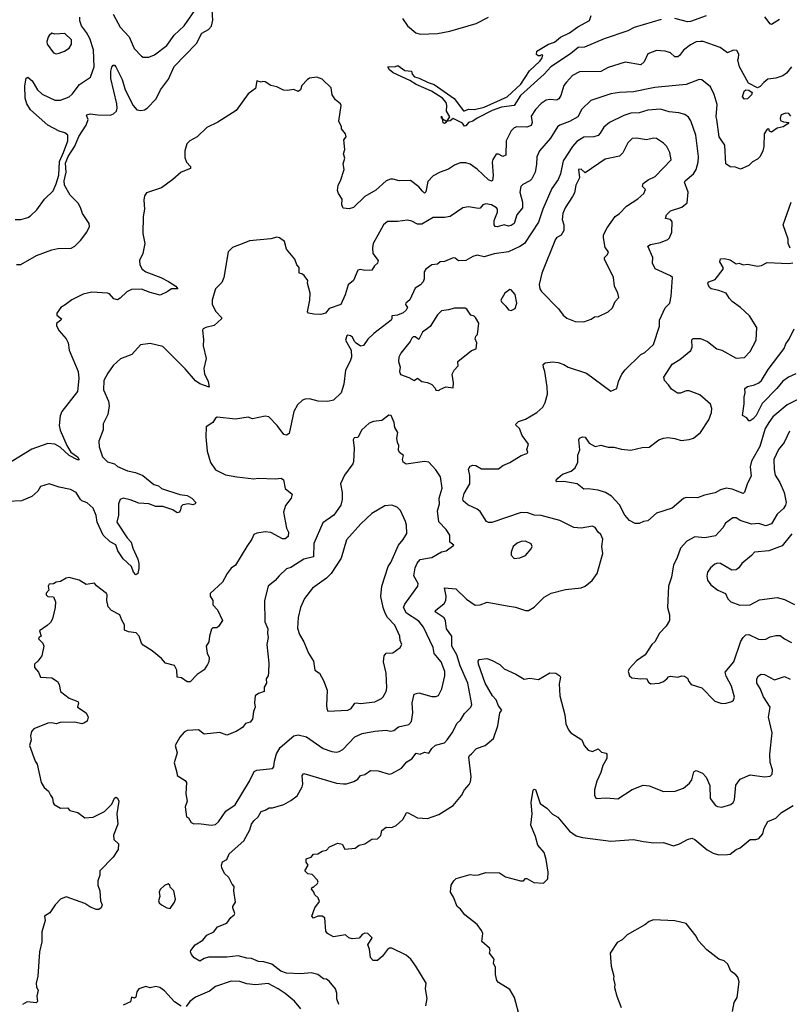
# Model space of a CAD drawing. Extents: x 1921360 to 2014538, y 768294 to 907744.
# Tile 191 of 256: x 1965858 to 1971270, y 814017 to 820938. Entities that reach past the tile are written whole.
import ezdxf

# ---------------------------------------------------------------- set-up
doc = ezdxf.new("R2010")
doc.units = 0

msp = doc.modelspace()

# ---------------------------------------------------------------- linework, layer by layer
at = {"layer": '0CON10XD'}
for points in [[(1965835, 819215.6), (1965865, 819217.8), (1965975, 819280.4), (1966085, 819320.9), (1966125, 819330), (1966218.9, 819331.1), (1966245, 819345.6), (1966285.3, 819384.7), (1966330.6, 819445), (1966349.4, 819485), (1966347.1, 819505), (1966298.5, 819575), (1966288.5, 819611.5), (1966272.1, 819645), (1966213.9, 819703.9), (1966174.1, 819774.1), (1966171.5, 819805), (1966184.5, 819865), (1966180.8, 819929.2), (1966198.9, 819975), (1966245, 820048.4), (1966273.3, 820116.7), (1966325.8, 820195), (1966338.5, 820235), (1966327.5, 820265), (1966330.7, 820269.3), (1966353.6, 820276.3), (1966407.8, 820267.8), (1966495, 820267.5), (1966518.1, 820275), (1966537.5, 820295), (1966542.8, 820315), (1966539.8, 820345), (1966498.1, 820525), (1966498.4, 820575), (1966505, 820604.2), (1966515, 820617.5), (1966525, 820617.5), (1966535, 820606), (1966578.2, 820518.2), (1966599.7, 820445), (1966655, 820334.4), (1966682.2, 820305), (1966708.8, 820298.8), (1966735, 820303.2), (1966755, 820316.4), (1966818.3, 820381.7), (1966847.3, 820445), (1966905, 820520), (1966945, 820607.9), (1967100.5, 820769.5), (1967138.1, 820841.9), (1967185, 820869.5), (1967207.1, 820892.9), (1967216, 820935), (1967205, 821119.2)], [(1966516, 820976), (1966565.5, 820885.5), (1966626.8, 820816.8), (1966662.9, 820735), (1966715, 820681.2), (1966725, 820674), (1966765, 820674.3), (1966805, 820690), (1966891.4, 820755), (1966945, 820829.2), (1967014.3, 820895), (1967106.5, 821025)], [(1970369.5, 820939.5), (1970178.2, 820881.8), (1970135, 820858.1), (1969967.3, 820802.7), (1969830, 820745), (1969785, 820741.2), (1969732.2, 820697.8), (1969592.9, 820607.1), (1969545, 820553.8), (1969378.6, 820405), (1969335, 820334.6), (1969245, 820321.6), (1969180.4, 820299.6), (1969074.4, 820245.6), (1969045, 820223.9), (1969015, 820213.8), (1968995, 820192), (1968985, 820188.8), (1968970.7, 820210.7), (1968906.7, 820243.3), (1968885, 820225.8), (1968857.5, 820222.5), (1968856.2, 820215), (1968845, 820208.8), (1968835, 820212.5), (1968830, 820240), (1968823.8, 820245), (1968825, 820260), (1968830, 820240), (1968855, 820226), (1968865, 820227.5), (1968882, 820255), (1968858.8, 820295), (1968862.5, 820335), (1968856.2, 820355), (1968830, 820385), (1968754.2, 820435), (1968645, 820480.8), (1968600.7, 820510.7), (1968485, 820563.3), (1968458.6, 820585), (1968447.5, 820605), (1968501.2, 820608.8), (1968516, 820616), (1968565, 820580), (1968612.5, 820575), (1968616.7, 820555), (1968634.2, 820535), (1968667.3, 820527.3), (1968730, 820495), (1968772.4, 820482.4), (1968913.4, 820383.4), (1968977.9, 820297.9), (1968985, 820295.7), (1969015, 820309.4), (1969055, 820307.1), (1969125, 820321.8), (1969285, 820394.4), (1969381.4, 820485), (1969442.7, 820577.3), (1969515.8, 820645), (1969530, 820665), (1969537.5, 820687.5), (1969525, 820690), (1969517, 820683), (1969503, 820683), (1969493, 820693), (1969493.6, 820716.4), (1969577.5, 820765), (1969619.7, 820780.3), (1969661.2, 820815), (1969725, 820844.5), (1969783.4, 820886.6), (1969865, 820932), (1969876.3, 820966.3)], [(1970685, 820963.8), (1970575, 820924.2), (1970555, 820923.4), (1970465, 820945.3)], [(1971200.9, 820939.1), (1971145, 820903.8), (1971135, 820908.8), (1971096.6, 820956.6)], [(1966165, 820004.7), (1966196.4, 820086.4), (1966196.4, 820126.3), (1966175, 820142.2), (1966135, 820154.6), (1966056.1, 820196.1), (1965934.8, 820304.8), (1965908.5, 820345), (1965895.3, 820385), (1965895, 820472.5), (1965903, 820527), (1965915, 820533.8), (1965945, 820507.1), (1965982.5, 820445), (1966015.7, 820415), (1966105, 820372.7), (1966145, 820371.1), (1966205, 820395.8), (1966228, 820415), (1966277.3, 820482.7), (1966355, 820533.8), (1966381.1, 820605), (1966376.8, 820725), (1966351.2, 820805), (1966328.3, 820848.3), (1966292.5, 820895), (1966280.1, 820929.9), (1966281.7, 820955)], [(1968548.8, 820945), (1968584.1, 820894.1), (1968644.3, 820844.3), (1968675, 820835.8), (1968795, 820841.5), (1968882.4, 820857.6), (1969068.3, 820911.7), (1969155.5, 820954.5)], [(1966115, 820698.6), (1966135, 820702.9), (1966173.4, 820716.6), (1966205, 820738), (1966221.4, 820765), (1966221.4, 820795), (1966175, 820840.8), (1966105, 820836.7), (1966085, 820842.5), (1966065, 820827.5), (1966058.8, 820815), (1966048.8, 820785), (1966050, 820765), (1966095, 820704.2), (1966115, 820698.6)], [(1971285, 820606.2), (1971249.1, 820560.9), (1971225, 820542.5), (1971174.6, 820525.4), (1971119.4, 820520.6), (1971090.6, 820495), (1971065, 820467.8), (1971045, 820459.6), (1970982.4, 820492.4), (1970920, 820605), (1970906.7, 820655), (1970913.4, 820666.6), (1970915.3, 820695), (1970901.9, 820721.9), (1970876.1, 820723.9), (1970835, 820704.2), (1970782.6, 820742.6), (1970665, 820783.3), (1970645, 820784.5), (1970615, 820781.5), (1970575, 820760.8), (1970525.9, 820724.1), (1970498.6, 820685), (1970485, 820675.6), (1970465, 820675.8), (1970435, 820704.3), (1970397.2, 820717.2), (1970335, 820720), (1970275, 820697.5), (1970249.6, 820640.4), (1970225, 820620), (1970115, 820640), (1969995, 820600.6), (1969945, 820573.6), (1969795, 820570), (1969745, 820544.4), (1969702.6, 820497.4), (1969685.4, 820474.6), (1969663.5, 820405), (1969649.5, 820380.5), (1969635, 820372.2), (1969585, 820376.9), (1969559.3, 820370.7), (1969525, 820348.1), (1969485, 820307.1), (1969455, 820258.8), (1969460.8, 820215), (1969455, 820194.5), (1969425, 820181.6), (1969354.6, 820185.4), (1969335, 820178.1), (1969313.1, 820156.9), (1969278.9, 820085), (1969275.6, 819984.4), (1969255, 819975.7), (1969225, 819991.4), (1969207.7, 819992.3), (1969185.8, 819955), (1969180, 819935), (1969187.6, 819842.4), (1969182.9, 819807.1), (1969175, 819802.9), (1969155, 819812.2), (1969075, 819887.5), (1969025, 819922.5), (1968995, 819930.6), (1968955, 819931.4), (1968915, 819914.2), (1968873.4, 819886.6), (1968815, 819866.5), (1968765, 819839.5), (1968728.9, 819801.1), (1968715, 819728), (1968705, 819718.6), (1968691.2, 819731.2), (1968665, 819762), (1968605, 819808), (1968526, 819804), (1968485, 819816.5), (1968465, 819816.4), (1968435, 819804.4), (1968361.5, 819738.5), (1968283.8, 819695), (1968205, 819618), (1968175, 819608), (1968131.7, 819611.7), (1968123.1, 819635), (1968125.6, 819675.6), (1968098.6, 819715), (1968093, 819737), (1968097.1, 819775), (1968114.4, 819805.6), (1968138.6, 819885), (1968132.5, 819925), (1968143.9, 819963.9), (1968134.4, 819995), (1968144.2, 820025), (1968137, 820093), (1968152.5, 820115), (1968150, 820135), (1968120, 820170), (1968120, 820185), (1968102.5, 820225), (1968118, 820335), (1968114, 820345), (1968078, 820375), (1968055, 820408.8), (1968047.6, 820457.6), (1967985, 820520), (1967946.4, 820533.6), (1967896.4, 820526.4), (1967878.8, 820515), (1967842, 820475), (1967832.5, 820445), (1967815, 820433.8), (1967785, 820446), (1967741.2, 820438.8), (1967712.4, 820442.4), (1967665, 820465.6), (1967623.3, 820475), (1967585, 820500), (1967567, 820503), (1967555, 820497.5), (1967525, 820506.7), (1967516.7, 820455), (1967465, 820416), (1967381.2, 820298.8), (1967252.3, 820217.7), (1967175, 820179.5), (1967105.4, 820114.6), (1967055, 820085.4), (1967033.6, 820065), (1967019.6, 820015), (1967018, 819968), (1967031.1, 819935), (1967058, 819905), (1967058.6, 819891.4), (1966993.3, 819866.7), (1966935.9, 819814.1), (1966855, 819756.5), (1966748.5, 819721.5), (1966735, 819700), (1966730.3, 819669.7), (1966735.4, 819605), (1966727.3, 819555), (1966723.3, 819435), (1966736.7, 819365), (1966724.6, 819295), (1966701.1, 819245), (1966702, 819215), (1966720, 819185), (1966743.8, 819165), (1966851.2, 819125), (1966905, 819097.1), (1966956.7, 819065), (1966970, 819045), (1966925, 819046.2), (1966895, 819023.8), (1966845, 819002), (1966775, 819019.6), (1966715, 819043.9), (1966645, 819041.2), (1966611.1, 819025), (1966565, 818980.6), (1966545, 818969.4), (1966520, 818975), (1966489.5, 819009.5), (1966475.6, 819015.6), (1966365, 819023.1), (1966305, 819008.1), (1966225, 818967.8), (1966176.5, 818933.5), (1966146.9, 818915), (1966119.2, 818875), (1966119.5, 818859.5), (1966152.5, 818835), (1966147.5, 818825), (1966117.1, 818802.9), (1966115.7, 818785), (1966135, 818751.4), (1966184.6, 818695), (1966198.2, 818665), (1966205.3, 818615), (1966269.7, 818465), (1966274.8, 818415), (1966264.5, 818325), (1966155, 818183.3), (1966143.6, 818153.6), (1966135.3, 818085), (1966141.9, 818051.9), (1966188.4, 817945), (1966217.6, 817897.6), (1966264.2, 817865), (1966275.6, 817844.4), (1966265, 817844.4), (1966205, 817874.6), (1966143.1, 817933.1), (1966105, 817954.7), (1966055, 817958.4), (1965942.3, 817917.7), (1965625, 817724.5)], [(1971279.7, 820259.7), (1971267, 820277), (1971245, 820281.4), (1971211.5, 820268.4), (1971204.4, 820245), (1971208.8, 820228.8), (1971229.2, 820219.2), (1971265.5, 820215.5), (1971260, 820205), (1971225.8, 820184.2), (1971185, 820176.2), (1971145, 820147.5), (1971130, 820155), (1971125, 820170), (1971115, 820167.5), (1971093.1, 820135), (1971090, 820045), (1971084.2, 820015), (1971065, 819976.2), (1971045, 819956.2), (1971011.2, 819938.8), (1970986.3, 819913.7), (1970926.2, 819886.2), (1970891.2, 819901.2), (1970852.9, 819902.9), (1970824.4, 819924.4), (1970817.3, 820055), (1970777.5, 820115), (1970760.5, 820235), (1970755.5, 820255), (1970762.2, 820342.2), (1970742.1, 820412.1), (1970715, 820466.2), (1970654.2, 820514.2), (1970635, 820516), (1970545, 820481.5), (1970325, 820460), (1970175, 820430.4), (1970075, 820426.2), (1970015, 820416.5), (1969875, 820369.4), (1969810.6, 820309.4), (1969782.2, 820255), (1969725, 820222.5), (1969655, 820196.5), (1969638.6, 820185), (1969591.5, 820105), (1969513.6, 820015), (1969495, 819972.5), (1969491.2, 819918.8), (1969482.9, 819865), (1969460.2, 819819.8), (1969444.7, 819805.3), (1969395, 819780), (1969381.6, 819765), (1969374.6, 819725), (1969394.4, 819655), (1969393.6, 819615), (1969353.3, 819565), (1969335.5, 819505), (1969315, 819490.4), (1969295, 819487.3), (1969265, 819494.6), (1969215, 819482.1), (1969202, 819485), (1969195.4, 819495.4), (1969193.6, 819525), (1969217.6, 819585), (1969218.4, 819605), (1969211.9, 819615), (1969175, 819635.7), (1969135, 819643.1), (1969115.8, 819635), (1969096.5, 819613.5), (1969085, 819609.2), (1969015, 819621.1), (1968975, 819615.4), (1968885, 819554.5), (1968845, 819547.3), (1968765, 819548.2), (1968685, 819500), (1968655, 819499.4), (1968615, 819521.9), (1968585, 819528.1), (1968515, 819519.5), (1968445, 819520), (1968415, 819495.8), (1968387.5, 819445), (1968343.3, 819365), (1968338.9, 819335), (1968341.1, 819295), (1968378.6, 819245), (1968374.2, 819225), (1968353, 819207), (1968335, 819176.2), (1968285, 819175.7), (1968255, 819182.5), (1968235, 819176.2), (1968205, 819103.3), (1968167, 819073), (1968146.7, 819003.3), (1968115.6, 818935), (1968035, 818908.6), (1968008.5, 818875), (1967975, 818866.4), (1967926.5, 818866.5), (1967888.8, 818875), (1967881.4, 818885), (1967897.5, 818965), (1967900, 819015), (1967882.5, 819085), (1967883.3, 819105), (1967859.3, 819139.3), (1967841.7, 819151.7), (1967822.5, 819155), (1967822.5, 819195), (1967807.5, 819215), (1967792.5, 819255), (1967733.9, 819323.9), (1967719.5, 819379.5), (1967685, 819403.3), (1967665, 819408), (1967623, 819397), (1967475, 819383.3), (1967435, 819366), (1967355, 819336.2), (1967323.3, 819305), (1967294, 819125), (1967279.4, 819090.6), (1967235, 819046.7), (1967224.3, 819015.7), (1967211.1, 818965), (1967211.5, 818935), (1967237, 818887), (1967277.5, 818845), (1967277.5, 818835), (1967225, 818787.5), (1967166.8, 818773.2), (1967148.8, 818765), (1967142.5, 818755), (1967150.3, 818690.3), (1967148.6, 818645), (1967168.6, 818555), (1967153.6, 818485), (1967157.2, 818447.2), (1967182.5, 818395), (1967190, 818355), (1967125, 818378.6), (1967095, 818399.4), (1967022.6, 818482.6), (1966865, 818641.2), (1966775, 818661.2), (1966708, 818652), (1966647.5, 818585), (1966566.4, 818553.6), (1966515, 818506.7), (1966476.8, 818453.2), (1966449.7, 818400.3), (1966448.1, 818335), (1966483.1, 818255), (1966487.6, 818222.4), (1966478.3, 818161.7), (1966443.9, 818096.1), (1966445.8, 818054.2), (1966414.2, 817975), (1966415.7, 817935), (1966439.2, 817865), (1966475, 817830.8), (1966525, 817815.8), (1966546.3, 817796.3), (1966615, 817766.7), (1966673.3, 817755), (1966723.8, 817733.8), (1966800, 817670), (1966835, 817660), (1966855, 817641.8), (1966985, 817598.9), (1967035, 817592.9), (1967068, 817575), (1967096.7, 817545), (1967092.5, 817535), (1967075, 817526.7), (1967045, 817533.3), (1967005, 817526.7), (1966993.3, 817515), (1966988.3, 817491.7), (1966982.5, 817475), (1966965, 817471.2), (1966935, 817491.9), (1966865, 817516.5), (1966815, 817516.5), (1966765, 817534.3), (1966695, 817538.1), (1966635, 817563.1), (1966585, 817574), (1966565, 817563.8), (1966552.2, 817535), (1966552.5, 817455), (1966540, 817405), (1966612.5, 817295), (1966642.5, 817265), (1966653, 817223), (1966689.1, 817145), (1966696.5, 817115), (1966695, 817080), (1966687.5, 817045), (1966675, 817036.2), (1966657.5, 817055), (1966644.2, 817095), (1966585, 817146.9), (1966547.3, 817205), (1966535, 817246.2), (1966495, 817266.9), (1966443.7, 817313.7), (1966401.8, 817405), (1966395, 817452.5), (1966374.3, 817504.3), (1966331.7, 817541.7), (1966295.7, 817555.7), (1966285.6, 817565.6), (1966255, 817614.2), (1966216, 817635), (1966135, 817650.6), (1966065, 817674.2), (1966005, 817656.2), (1965985, 817623.8), (1965944.2, 817585.8), (1965870, 817555), (1965775, 817551.4)], [(1970955, 820380), (1970940.4, 820395), (1970952.1, 820435), (1970965, 820445.5), (1970985, 820441.5), (1971008.2, 820425), (1971005, 820409.4), (1970975, 820381.2), (1970955, 820380)], [(1969177.5, 817402.5), (1969155, 817402.5), (1969140.1, 817410.1), (1969095, 817480.6), (1969075, 817496.5), (1969008.3, 817528.3), (1968977.5, 817555), (1968975, 817570), (1968983.4, 817606.6), (1969022.9, 817675), (1969024.3, 817734.3), (1969012.7, 817777.3), (1969025, 817798.8), (1969045, 817806.9), (1969065, 817804.2), (1969105, 817780.5), (1969225, 817780.6), (1969256.3, 817803.7), (1969305, 817825.7), (1969385, 817874), (1969425, 817887.5), (1969430, 817895), (1969424.2, 817915.8), (1969436.2, 817955), (1969391.4, 818015), (1969372, 818065), (1969348.8, 818085), (1969346, 818095), (1969365, 818114), (1969415, 818129.2), (1969495, 818177.5), (1969535.6, 818214.4), (1969552.4, 818247.6), (1969568.9, 818305), (1969567.8, 818357.8), (1969551.1, 818465), (1969541.7, 818491.7), (1969538.6, 818515), (1969553.3, 818526.7), (1969605, 818532.2), (1969645, 818527.3), (1969685, 818513.3), (1969715, 818494.5), (1969843.8, 818453.8), (1970015, 818327.5), (1970057.5, 818345), (1970069.2, 818395), (1970092, 818445), (1970114.6, 818475.4), (1970225, 818584), (1970255, 818597.5), (1970313.8, 818655), (1970357.3, 818782.7), (1970358.1, 818825), (1970397.5, 818912.5), (1970428.6, 818945), (1970438.1, 818995), (1970447.7, 819125), (1970435, 819136.7), (1970325.4, 819185.4), (1970307.8, 819225), (1970310, 819265), (1970276, 819345), (1970292.7, 819357.3), (1970365, 819371.4), (1970416.6, 819393.4), (1970426.7, 819403.3), (1970443.1, 819445), (1970445, 819517.5), (1970434.2, 819534.2), (1970400, 819540), (1970405.7, 819565), (1970435, 819593.1), (1970515, 819620), (1970550.5, 819649.5), (1970558.9, 819725), (1970533.1, 819795), (1970537.1, 819805), (1970596.4, 819855), (1970614.7, 819885.3), (1970629.2, 819935), (1970631.2, 819975), (1970612.9, 820125), (1970576.9, 820226.9), (1970562, 820252), (1970535, 820270), (1970492.1, 820282.1), (1970425, 820290.4), (1970365, 820307.5), (1970275, 820301.1), (1970215, 820283.8), (1970155, 820279.6), (1970105, 820264.6), (1970005.8, 820215), (1969965, 820181.4), (1969940.6, 820139.4), (1969925, 820124.4), (1969895, 820114.6), (1969825, 820112.2), (1969775, 820081.5), (1969744.1, 820045.9), (1969679.6, 819945), (1969661.8, 819855), (1969643.6, 819815), (1969599.9, 819750.1), (1969536, 819605), (1969506.1, 819513.9), (1969406.5, 819365), (1969375, 819342.9), (1969295, 819306.9), (1969195, 819292.5), (1969125, 819271.4), (1969075, 819281.2), (1969045, 819273.8), (1968995, 819246), (1968942.7, 819242.7), (1968920.6, 819260.6), (1968905, 819264.3), (1968845, 819236.7), (1968815, 819236), (1968795, 819220), (1968756.1, 819213.9), (1968715, 819184.4), (1968702.9, 819165), (1968701.1, 819115), (1968694.3, 819095), (1968676.4, 819073.6), (1968639.4, 819050.6), (1968600.5, 818969.5), (1968574.2, 818945), (1968572, 818935), (1968586, 818915), (1968575.8, 818895), (1968555, 818876.9), (1968515, 818860.8), (1968475, 818856.7), (1968475.8, 818835), (1968469.4, 818825), (1968348.3, 818731.7), (1968305, 818691.2), (1968275, 818648), (1968255, 818643.8), (1968223.1, 818663.1), (1968211.2, 818675), (1968198.8, 818705), (1968185, 818716.2), (1968165, 818720), (1968157.5, 818715), (1968150, 818685), (1968188.8, 818615), (1968190.6, 818565), (1968182.2, 818537.8), (1968148, 818475), (1968137.8, 818375), (1968119.2, 818315), (1968065, 818264.3), (1968025, 818254.4), (1967957.1, 818257.1), (1967895, 818272), (1967865, 818270), (1967846.4, 818263.6), (1967810.5, 818229.5), (1967786.1, 818183.9), (1967751.7, 818028.3), (1967735, 818016.7), (1967715, 818021.2), (1967667.5, 818085), (1967608.8, 818145), (1967585, 818151.4), (1967495, 818132.5), (1967464.2, 818144.2), (1967375, 818130), (1967247.5, 818142.5), (1967235, 818136.2), (1967215, 818106.2), (1967170, 818075), (1967166.2, 818005), (1967175.8, 817905), (1967200, 817825), (1967235, 817773.3), (1967305, 817737.5), (1967385, 817724), (1967505, 817710), (1967535, 817714.3), (1967655, 817710), (1967696, 817716), (1967714.1, 817704.1), (1967725, 817642.5), (1967773.3, 817603.3), (1967766, 817575), (1967727.6, 817522.4), (1967712.9, 817475), (1967734.1, 817364.1), (1967747.1, 817335), (1967745.6, 817305), (1967725, 817288), (1967705, 817289.2), (1967625, 817332), (1967585, 817338.6), (1967525, 817328), (1967505, 817318.8), (1967491.4, 817285), (1967454.6, 817235.4), (1967375.6, 817104.4), (1967345, 817081.2), (1967316.2, 817045), (1967283.3, 816985), (1967196.7, 816905), (1967196.7, 816885), (1967216.7, 816855), (1967216.7, 816825), (1967248.3, 816788.3), (1967283.8, 816715), (1967255, 816671.2), (1967245, 816663.8), (1967215, 816662.5), (1967206.7, 816653.3), (1967192, 816605), (1967187.5, 816565), (1967168.8, 816535), (1967176.7, 816485), (1967190, 816455), (1967188.8, 816425), (1967178.8, 816405), (1967155, 816368.8), (1967105, 816335.7), (1967055.6, 816284.4), (1967035, 816283.8), (1966995, 816311.2), (1966966.2, 816316.2), (1966962.9, 816365), (1966947, 816397), (1966883.4, 816413.4), (1966855, 816446.7), (1966790.5, 816500.5), (1966725, 816540), (1966713.8, 816555), (1966698.8, 816605), (1966677.3, 816627.3), (1966623.9, 816633.9), (1966595, 816647.5), (1966594.2, 816685), (1966575.7, 816715.7), (1966562, 816755), (1966503.3, 816785), (1966480.5, 816810.5), (1966470, 816855), (1966474, 816895), (1966468, 816905), (1966397, 816957), (1966385, 816976.7), (1966325, 816966.7), (1966275, 816998), (1966205, 817015.8), (1966185, 817011.4), (1966145, 816988), (1966115, 816983.8), (1966095, 816971.2), (1966065, 816970), (1966057.5, 816955), (1966061.7, 816928.3), (1966045, 816907.5), (1966043.8, 816895), (1966055, 816882.5), (1966095, 816880), (1966108.8, 816845), (1966106.2, 816805), (1966088.8, 816725), (1966075, 816700), (1966050.5, 816679.5), (1965998.3, 816641.7), (1966010, 816605), (1965995, 816597.5), (1965990, 816585), (1966020, 816555), (1966026.7, 816535), (1966013.3, 816465), (1965985, 816427.5), (1965961.7, 816408.3), (1965962.5, 816385), (1965991.2, 816351.2), (1966003.3, 816315), (1966085, 816310.8), (1966124.6, 816284.6), (1966135.4, 816265.4), (1966145.7, 816215), (1966205, 816169.2), (1966266.2, 816145), (1966271.2, 816135), (1966263.8, 816105), (1966326.2, 816065), (1966338.8, 816035), (1966332.3, 816007.7), (1966308.3, 815991.7), (1966295, 815989.2), (1966245, 815999.2), (1966143.2, 815996.8), (1966115, 815987.5), (1966085, 815994.4), (1966055, 815992.9), (1965957.1, 815952.9), (1965942, 815935), (1965934.1, 815904.1), (1965939.2, 815875), (1965926.9, 815835), (1965966.1, 815726.1), (1965980, 815705), (1966010, 815575), (1966029.7, 815539.7), (1966060, 815515), (1966073.6, 815486.4), (1966089.2, 815465), (1966092.5, 815432.5), (1966101.2, 815421.2), (1966145, 815396), (1966195, 815397.5), (1966210, 815380), (1966265.7, 815365.7), (1966315, 815326.2), (1966375, 815332.5), (1966455, 815371.1), (1966506.2, 815423.8), (1966525, 815466.2), (1966535, 815472), (1966546.4, 815466.4), (1966555.8, 815444.2), (1966540.8, 815355), (1966548.3, 815281.7), (1966516.7, 815205), (1966520, 815175), (1966552, 815145), (1966550, 815105), (1966515, 815051.2), (1966422.5, 814955), (1966421.2, 814925), (1966406.2, 814885), (1966408, 814855), (1966422.5, 814815), (1966425.6, 814745), (1966437.1, 814715), (1966430.8, 814695), (1966415, 814683.3), (1966395, 814683.3), (1966350.7, 814700.7), (1966315, 814725.6), (1966185, 814772), (1966144.2, 814755.8), (1966106.2, 814715), (1966070.9, 814659.1), (1966031.2, 814635), (1966037.5, 814605), (1966014.3, 814525), (1966013.3, 814455), (1965996.7, 814385), (1965984.3, 814215), (1965974.3, 814165), (1965977.1, 814137.1), (1965988.8, 814115), (1965979.4, 814075), (1965982.5, 814037.5), (1965974, 814026), (1965910, 814035), (1965877.5, 814015)], [(1969825, 818813.8), (1969877.1, 818832.9), (1969900.8, 818849.2), (1969928.8, 818851.2), (1969995, 818883.8), (1970027.3, 818912.7), (1970044.3, 818955.7), (1970070, 818985), (1970064, 819015), (1970040.8, 819065), (1970034, 819125), (1969970.8, 819255), (1969970, 819265), (1969992.3, 819287.7), (1969998.8, 819305), (1969975.9, 819335.9), (1969964.2, 819405), (1969964.2, 819425), (1969988, 819475), (1970046, 819555), (1970075, 819575.7), (1970123.8, 819626.2), (1970205, 819678.1), (1970245.7, 819715), (1970258, 819745), (1970238, 819765), (1970242.5, 819785), (1970277.3, 819812.7), (1970327.5, 819835), (1970438, 819952), (1970430.6, 820005), (1970409.4, 820045), (1970385, 820068.6), (1970335, 820102.9), (1970315, 820104.3), (1970265, 820091.9), (1970195, 820104.3), (1970165, 820102), (1970135, 820071.2), (1970098.9, 820001.1), (1970075, 819979.2), (1969975, 819956.9), (1969835, 819860.6), (1969805, 819885.7), (1969786.4, 819883.6), (1969793.3, 819826.7), (1969769.6, 819775), (1969758.5, 819721.5), (1969746.2, 819693.8), (1969692.5, 819615), (1969677.3, 819575), (1969671.9, 819531.9), (1969684.4, 819494.4), (1969684.4, 819455), (1969666.3, 819423.7), (1969635, 819407.3), (1969624.6, 819395), (1969528.5, 819155), (1969510, 819075), (1969515.5, 819045.5), (1969528, 819028), (1969646, 818905), (1969680.3, 818860.3), (1969705, 818838.8), (1969765, 818816.7), (1969825, 818813.8)], [(1965825, 819533.8), (1965865, 819533.8), (1965915, 819546.2), (1965935, 819558.8), (1965977.9, 819602.1), (1966032.9, 819675), (1966092.2, 819735), (1966115, 819784.2), (1966133, 819845), (1966138.6, 819941.4), (1966165, 820004.7)], [(1971275, 819332.5), (1971261.2, 819365), (1971260.8, 819395), (1971226.9, 819495), (1971282, 819655)], [(1970848.9, 818978.9), (1970825, 819014.3), (1970775, 819033.5), (1970721.2, 819045), (1970708, 819055), (1970698.8, 819075), (1970696.7, 819085), (1970703.3, 819095), (1970747.7, 819112.3), (1970803.8, 819185), (1970803.8, 819195), (1970781.4, 819235), (1970785, 819256.2), (1970815, 819257.8), (1970855, 819249.5), (1970895, 819222.2), (1970916.1, 819226.1), (1970945.4, 819214.6), (1970975, 819220), (1971045, 819204), (1971075, 819208.8), (1971115, 819230.5), (1971266.9, 819223.1), (1971295, 819228.8)], [(1969315, 818892.5), (1969343, 818907), (1969353.8, 818945), (1969342, 819005), (1969315, 819038.8), (1969305, 819040), (1969270, 819015), (1969242, 818965), (1969245, 818953.3), (1969276.7, 818925), (1969295, 818897.5), (1969315, 818892.5)], [(1971325.3, 818264.7), (1971255, 818230.9), (1971155, 818147.1), (1971125, 818105.6), (1971099.1, 818065), (1971063.5, 817936.5), (1971005, 817834), (1970995.5, 817795), (1971002.2, 817727.8), (1970975, 817678.8), (1970954.3, 817615.7), (1970945, 817606.2), (1970867.5, 817637.5), (1970825, 817644.5), (1970786.7, 817633.3), (1970747.9, 817612.1), (1970674.1, 817595.9), (1970625, 817576.9), (1970545, 817578.6), (1970525, 817572.5), (1970445.4, 817504.6), (1970335, 817468.6), (1970275, 817415.8), (1970245, 817411.2), (1970215, 817396.7), (1970186.4, 817396.4), (1970145, 817416.7), (1970113.8, 817453.8), (1970075, 817526.7), (1970019.3, 817589.3), (1969976.7, 817615), (1969925, 817629.4), (1969855, 817640), (1969825, 817638), (1969777.5, 817675), (1969685, 817692), (1969635, 817690), (1969627.5, 817695), (1969641.2, 817715), (1969675, 817742.5), (1969736.7, 817765), (1969765, 817786.7), (1969781.7, 817828.3), (1969783.8, 817876.2), (1969797.5, 817915), (1969788.8, 817985), (1969795, 817996.7), (1969815, 818006), (1969835, 818002), (1969861.7, 817961.7), (1969905, 817938), (1969945, 817946.2), (1969995, 817933.3), (1970035, 817933.1), (1970088.7, 817918.7), (1970155, 817912.2), (1970235, 817929.4), (1970285, 817933.5), (1970351.2, 817985), (1970384.6, 817995.4), (1970415, 818000), (1970465, 817994.5), (1970508.7, 817978.7), (1970565, 817985.6), (1970595, 817995.8), (1970645, 818036.2), (1970702.9, 818125), (1970722.5, 818177.5), (1970724.2, 818205), (1970715.5, 818235.5), (1970640, 818300), (1970565, 818329.4), (1970545, 818328.6), (1970505, 818312.9), (1970483.2, 818313.2), (1970440.9, 818340.9), (1970421.4, 818371.4), (1970391.3, 818401.3), (1970386.9, 818425), (1970445, 818517.1), (1970500.6, 818549.4), (1970577.4, 818612.6), (1970586.1, 818636.1), (1970583.6, 818686.4), (1970593.6, 818696.4), (1970645, 818695.5), (1970695, 818674.5), (1970760.8, 818625), (1970795, 818614.1), (1970895, 818559.5), (1970955, 818562.9), (1970995.4, 818604.6), (1971036, 818685), (1971042, 818775), (1970990.8, 818855), (1970925.6, 818915), (1970867.3, 818957.3), (1970848.9, 818978.9)], [(1968805, 818330), (1968811.7, 818338.3), (1968855, 818356.2), (1968905, 818350), (1968907.5, 818385), (1968900, 818445), (1968913.8, 818475), (1968941.2, 818505), (1968940, 818535), (1969035, 818612.5), (1969067.5, 818625), (1969072.5, 818665), (1969061.2, 818695), (1969066.4, 818713.6), (1969077.5, 818725), (1969087.5, 818805), (1969064.2, 818844.2), (1969053.9, 818853.9), (1969030.8, 818860.8), (1969002.3, 818902.3), (1968990.5, 818910.5), (1968915, 818910.9), (1968873, 818897), (1968825, 818891.4), (1968796.4, 818863.6), (1968745, 818782), (1968689.5, 818740.5), (1968665, 818690), (1968638.6, 818708.6), (1968625, 818707.5), (1968615, 818698.8), (1968604, 818675), (1968537, 818593), (1968524.2, 818565.8), (1968522, 818535), (1968534, 818495), (1968528.8, 818465), (1968535, 818443.8), (1968595, 818423.3), (1968630.7, 818400.7), (1968655, 818417.5), (1968685, 818393.3), (1968726.4, 818386.4), (1968755, 818372.5), (1968778.3, 818348.3), (1968785, 818332.5), (1968805, 818330)], [(1971315, 818447.1), (1971264.1, 818425.9), (1971224, 818396), (1971183.1, 818345), (1971079.8, 818240.2), (1971037.1, 818155), (1971015, 818132), (1970995, 818116.7), (1970985, 818117.5), (1970970, 818140), (1970940, 818155), (1970951.7, 818238.3), (1970951.2, 818285), (1970960, 818315), (1970956.7, 818345), (1970975, 818360), (1971025, 818370.6), (1971055, 818384.5), (1971075, 818401.4), (1971122, 818478), (1971234.7, 818625.3), (1971245, 818658), (1971269.2, 818690.8), (1971305, 818764)], [(1967205, 815275.8), (1967235, 815280), (1967255, 815298.8), (1967306.9, 815373.1), (1967372.3, 815417.8), (1967474.3, 815585), (1967507.6, 815652.4), (1967525, 815662.5), (1967635, 815673.3), (1967646, 815685), (1967648.6, 815725), (1967663.3, 815776.7), (1967689.1, 815820.9), (1967786.7, 815903.3), (1967815, 815911.8), (1967875, 815896.2), (1967991.2, 815815), (1968052.8, 815792.8), (1968085, 815788.6), (1968105, 815792.5), (1968131.3, 815808.7), (1968215, 815897.5), (1968265, 815919.1), (1968355, 815936.1), (1968435, 815942.9), (1968465, 815935.7), (1968487.9, 815942.1), (1968522, 815968), (1968595, 815984.5), (1968612.5, 816005), (1968622.1, 816065), (1968616.9, 816135), (1968632.5, 816197.5), (1968665, 816206), (1968755, 816180.9), (1968785, 816181.1), (1968802.2, 816187.8), (1968826.9, 816235), (1968848.5, 816325), (1968847.9, 816355), (1968822.1, 816425), (1968773.2, 816483.2), (1968765.5, 816525), (1968697.8, 816667.8), (1968665, 816710.8), (1968578.4, 816765), (1968557.5, 816805), (1968565, 816830), (1968658, 816955), (1968659.2, 816975), (1968629.3, 817029.3), (1968638.8, 817085), (1968651.9, 817118.1), (1968675, 817142.9), (1968740, 817155), (1968755, 817156.2), (1968825, 817196), (1968857.5, 817205), (1968910, 817245), (1968882.5, 817265), (1968883.3, 817315), (1968856.2, 817355), (1968805, 817407.5), (1968796.4, 817485), (1968810.4, 817535), (1968807.8, 817575), (1968828.2, 817645), (1968817.8, 817725), (1968785, 817773.8), (1968735, 817827.1), (1968705, 817832), (1968575, 817813.3), (1968555, 817827.5), (1968550, 817845), (1968556.2, 817875), (1968527.5, 817895), (1968521.2, 817911.2), (1968523.8, 817945), (1968513.8, 817965), (1968510, 817995), (1968517.5, 818035), (1968495, 818070), (1968491.2, 818105), (1968470, 818155), (1968453, 818157), (1968405, 818120), (1968347, 818113), (1968315, 818101.2), (1968263.3, 818055), (1968235, 818000), (1968210.7, 817999.3), (1968203.8, 817985), (1968208.8, 817925), (1968205, 817830), (1968200, 817815), (1968142, 817735), (1968114.3, 817675), (1968124.4, 817615), (1968124.4, 817565), (1968116.7, 817525), (1968065.8, 817455), (1967989.5, 817400.5), (1967926.7, 817255), (1967925, 817162.5), (1967855, 817145.4), (1967765, 817087.5), (1967735, 817076.9), (1967681.5, 817028.5), (1967655, 816995.8), (1967604.4, 816955.6), (1967580, 816855), (1967581.9, 816705), (1967603.3, 816655), (1967599.4, 816625), (1967604.3, 816595), (1967596.9, 816545), (1967610.8, 816415), (1967608.3, 816351.7), (1967604, 816326), (1967591.2, 816305), (1967593.3, 816275), (1967576.7, 816245), (1967576.7, 816215), (1967538.3, 816201.7), (1967513.8, 816185), (1967510, 816135), (1967514.2, 816105), (1967502.5, 816075), (1967495, 816020), (1967479.7, 816000.3), (1967445, 815990), (1967425, 815961.9), (1967381.2, 815935), (1967315, 815909.5), (1967265, 815926.7), (1967155, 815916.5), (1967115, 815945.5), (1967035, 815941.9), (1967015, 815929.2), (1966983.3, 815895), (1966951.4, 815835), (1966964.3, 815785), (1966943.1, 815715), (1966964, 815645), (1966964.2, 815625), (1967020.5, 815590.5), (1967031.2, 815575), (1967026.1, 815496.1), (1967035.8, 815444.2), (1967022, 815405), (1967030, 815335), (1967045, 815327.5), (1967064.6, 815294.6), (1967082.5, 815285), (1967117.1, 815287.1), (1967205, 815275.8)], [(1971271.8, 818045), (1971233.5, 817965), (1971194.8, 817915.2), (1971161.9, 817845), (1971162.9, 817775), (1971171.5, 817735), (1971202.2, 817685), (1971233.1, 817615), (1971246.7, 817545), (1971242.9, 817525), (1971228.6, 817501.4), (1971185, 817460.8), (1971145, 817394.4), (1971105, 817378.9), (1971055, 817396.2), (1971005, 817391.1), (1970925, 817418.1), (1970895, 817435.6), (1970872.5, 817435), (1970820.3, 817399.7), (1970802, 817365), (1970750.3, 817309.7), (1970675.4, 817294.6), (1970605, 817303.1), (1970548.3, 817271.7), (1970505, 817223.8), (1970479.4, 817150.6), (1970454.5, 817105.5), (1970441.7, 817018.3), (1970421.2, 816955), (1970414, 816805), (1970427.5, 816755), (1970426.7, 816715), (1970403.3, 816675), (1970356.7, 816625), (1970323.3, 816565), (1970303.3, 816545), (1970256.4, 816473.6), (1970195, 816430), (1970143.3, 816375), (1970136.7, 816355), (1970146.4, 816326.4), (1970161.7, 816311.7), (1970225, 816303.8), (1970266, 816306), (1970280.7, 816280.7), (1970295, 816270), (1970355, 816273.3), (1970385, 816286.7), (1970407.5, 816305), (1970421.2, 816318.8), (1970435, 816322.5), (1970485, 816316.7), (1970513.9, 816326.1), (1970533.6, 816323.6), (1970555, 816310), (1970562.5, 816285), (1970580, 816265), (1970655, 816240), (1970745, 816146.7), (1970795, 816131.2)], [(1968025, 816077.5), (1968165, 816083.3), (1968189.2, 816095), (1968215, 816132.5), (1968223.6, 816136.4), (1968255, 816130.5), (1968355, 816142.9), (1968401.2, 816165), (1968413, 816177), (1968435.4, 816214.6), (1968438.8, 816241.2), (1968435.3, 816345), (1968416.7, 816425), (1968420, 816465), (1968435, 816485.5), (1968482.5, 816487.5), (1968534.4, 816525.6), (1968544.3, 816545), (1968533.3, 816573.3), (1968530, 816605), (1968495, 816681.4), (1968445, 816734.4), (1968427.9, 816765), (1968413.1, 816805), (1968397.6, 816882.4), (1968404.3, 816955), (1968449.4, 817095), (1968467.5, 817122.5), (1968522.2, 817245), (1968555, 817283.3), (1968579.2, 817325), (1968578.1, 817385), (1968570.7, 817410.7), (1968535, 817487.5), (1968511.1, 817511.1), (1968475, 817524.4), (1968425, 817520), (1968335, 817465.8), (1968257.1, 817395), (1968155, 817282.5), (1968118, 817152), (1968048.1, 817045), (1968015, 817013.1), (1967917.4, 816942.6), (1967861.7, 816868.3), (1967832.2, 816805), (1967815.7, 816735), (1967810.9, 816660.9), (1967825, 816616.7), (1967856.9, 816565), (1967888.6, 816485), (1967925, 816427.5), (1967934.3, 816365), (1967966, 816345), (1967995, 816293.3), (1968020.8, 816225), (1968015.9, 816115.9), (1968016.7, 816095), (1968025, 816077.5)], [(1968101.9, 814015), (1968089.1, 814055), (1968088.8, 814095), (1968078.5, 814125), (1968035, 814180), (1968015, 814192.9), (1967995, 814195.7), (1967955, 814225.6), (1967908.6, 814238.6), (1967835, 814230), (1967735, 814236.4), (1967695, 814249.6), (1967629.9, 814299.9), (1967575, 814316.2), (1967537.2, 814317.2), (1967487.9, 814337.9), (1967455, 814340), (1967395, 814358.2), (1967315, 814348.5), (1967185, 814348.6), (1967155, 814338.8), (1967125, 814320), (1967085, 814343.3), (1967065, 814367.5), (1967060, 814385), (1967061.2, 814395), (1967092, 814435), (1967145, 814467.5), (1967175, 814501.9), (1967222, 814525), (1967248.9, 814561.1), (1967315, 814586.7), (1967343.6, 814626.4), (1967366.2, 814645), (1967370, 814655), (1967356, 814695), (1967356.2, 814705), (1967375.8, 814735), (1967363.8, 814815), (1967366.7, 814845), (1967351.2, 814861.2), (1967328.3, 814908.3), (1967298.8, 814935), (1967279.2, 814975), (1967276, 814995), (1967285, 815017.5), (1967315, 815033.3), (1967330.8, 815075), (1967432.9, 815165), (1967476, 815244), (1967487.6, 815282.4), (1967505, 815306), (1967535, 815334.2), (1967555, 815370.8), (1967585, 815380.8), (1967611.7, 815398.3), (1967635, 815397.5), (1967715, 815421.4), (1967765, 815448.9), (1967808.1, 815481.9), (1967844.6, 815545), (1967848.5, 815565), (1967843.5, 815625), (1967855, 815640), (1968085, 815571.9), (1968135, 815565.6), (1968155.9, 815565.9), (1968208, 815582), (1968235, 815599.2), (1968255, 815625.8), (1968285, 815631.4), (1968325, 815660), (1968377.7, 815657.7), (1968455, 815634.4), (1968475, 815637.8), (1968543.1, 815676.9), (1968579.3, 815720.7), (1968615, 815742.9), (1968645, 815781.2), (1968675, 815774), (1968705, 815788.8), (1968735, 815782.9), (1968755.5, 815814.5), (1968781.4, 815838.6), (1968845, 815854.4), (1968863.8, 815876.2), (1968898.9, 815925), (1968935, 815992), (1968958, 816015), (1968985, 816061.2), (1969029.2, 816105), (1969037.8, 816125), (1969010, 816275), (1968954.2, 816395), (1968932.9, 816472.9), (1968896.4, 816535), (1968897.3, 816605), (1968859.5, 816655), (1968852.8, 816712.8), (1968842.2, 816732.2), (1968778.6, 816775), (1968781.4, 816785), (1968843.5, 816835), (1968854.5, 816855), (1968856.2, 816885), (1968845.7, 816944.3), (1968925, 816937.5), (1969000.8, 816865), (1969061.7, 816821.7), (1969095, 816824), (1969145, 816843.3), (1969285, 816817.1), (1969345, 816808.1), (1969415, 816784), (1969435, 816783.8), (1969475, 816808.8), (1969545, 816878.8), (1969595, 816906), (1969695, 816931.2), (1969805, 816944), (1969835, 816956.2), (1969884.2, 816995.8), (1969918, 817045), (1969959.2, 817185), (1969950.8, 817235), (1969958.8, 817285), (1969945, 817320), (1969926.1, 817336.1), (1969905, 817367.5), (1969886.4, 817376.4), (1969805, 817363.8), (1969755, 817368), (1969655, 817417.1), (1969525, 817453.1), (1969475, 817455.9), (1969431.5, 817471.5), (1969385, 817473.1), (1969177.5, 817402.5)], [(1971286.8, 817323.2), (1971220.5, 817239.5), (1971125, 817203.1), (1971025, 817194.4), (1971005, 817170.6), (1970935.8, 817115), (1970915.5, 817084.5), (1970895, 817070), (1970865, 817067.5), (1970785, 817115.4), (1970765, 817117.1), (1970745, 817110.5), (1970715, 817084.4), (1970695.5, 817055), (1970689.4, 817025), (1970695, 816997.5), (1970718.8, 816965), (1970768.3, 816928.3), (1970821.2, 816905), (1970837.3, 816867.3), (1970858.8, 816845), (1970921.3, 816821.3), (1970995, 816824.5), (1971060.5, 816859.5), (1971185, 816875.5), (1971235, 816861.9), (1971307.2, 816827.2)], [(1969335, 817151.2), (1969375, 817154), (1969415, 817171.2), (1969455, 817218), (1969461.9, 817235), (1969454.3, 817254.3), (1969415, 817271.2), (1969385, 817270), (1969355, 817258.8), (1969327.5, 817235), (1969313.3, 817195), (1969313.9, 817173.9), (1969335, 817151.2)], [(1970795, 816131.2), (1970825, 816133.8), (1970866.7, 816145), (1970878, 816155), (1970884, 816175), (1970862.5, 816252.5), (1970825, 816322.5), (1970819.5, 816350.5), (1970880, 816425), (1970929.9, 816570.1), (1970945, 816595.8), (1970965, 816614.2), (1970985, 816615.7), (1971053.6, 816583.6), (1971075, 816580.6), (1971105, 816582.9), (1971135, 816598.6), (1971175, 816609.4), (1971205, 816610), (1971235, 816586.2), (1971285, 816560)], [(1968714.2, 814005), (1968723.2, 814056.8), (1968712.2, 814125), (1968715.4, 814165), (1968644.5, 814284.5), (1968607.5, 814335), (1968575, 814362), (1968475, 814410.8), (1968459.5, 814410.5), (1968445, 814401.2), (1968410, 814355), (1968375, 814324), (1968343.9, 814323.9), (1968324, 814345), (1968317.5, 814405), (1968306.2, 814435), (1968336.2, 814485), (1968305, 814513.3), (1968285, 814516.2), (1968265, 814506.7), (1968245, 814481.2), (1968195, 814476), (1968173, 814483), (1968150, 814505), (1968065, 814491.9), (1968022.5, 814515), (1968010.7, 814530.7), (1968003.3, 814625), (1967985, 814636.2), (1967955, 814636.2), (1967925, 814621.2), (1967911.2, 814635), (1967932.5, 814695), (1967965, 814740), (1967956.2, 814765), (1967933.3, 814785), (1967925, 814810), (1967910, 814825), (1967915, 814840), (1967925, 814840), (1967951.2, 814865), (1967956.7, 814875), (1967951.7, 814888.3), (1967915, 814930), (1967885, 814934.2), (1967864, 814955), (1967886.2, 814995), (1967872.5, 815015), (1967871.7, 815038.3), (1967908.3, 815051.7), (1967925, 815072.5), (1967955, 815073.3), (1967985, 815094.2), (1968015, 815101.2), (1968036.4, 815123.6), (1968095, 815148.8), (1968125, 815143.3), (1968145, 815106.7), (1968215.9, 815114.1), (1968244.4, 815135.6), (1968285, 815145.7), (1968335, 815178), (1968375, 815180), (1968397.4, 815202.6), (1968405, 815239.2), (1968435, 815262.5), (1968475, 815259.2), (1968506.1, 815273.9), (1968552, 815315), (1968578.3, 815361.7), (1968585, 815363.8), (1968655, 815326.2), (1968725, 815323.8), (1968805, 815351.2), (1968905, 815413.8), (1968965, 815483.3), (1968986.2, 815525), (1969018.8, 815561.2), (1969028.8, 815581.2), (1969032, 815615), (1969016.4, 815753.6), (1969020, 815765), (1969035, 815777.5), (1969070, 815815), (1969130, 815835), (1969190, 815885), (1969220.6, 815975), (1969234.3, 816065), (1969248.2, 816085), (1969225.5, 816115), (1969207.3, 816157.3), (1969181.9, 816185), (1969132.2, 816275), (1969085, 816407.5), (1969082.5, 816427.5), (1969088.8, 816441.2), (1969143.6, 816446.4), (1969175, 816436), (1969233.8, 816405), (1969263.8, 816375), (1969347.2, 816337.2), (1969405, 816302.5), (1969445, 816308.6), (1969505, 816300.8), (1969585, 816346.2), (1969627.5, 816345), (1969655.7, 816325.7), (1969661.2, 816315), (1969651.1, 816268.9), (1969655.4, 816185.4), (1969691.7, 816051.7), (1969698.3, 815988.3), (1969716.7, 815945), (1969732.5, 815925), (1969810, 815875), (1969827.5, 815835), (1969855, 815802.5), (1969885, 815792.5), (1969925, 815812.5), (1969949.3, 815789.3), (1969981.7, 815781.7), (1969987.5, 815775), (1969986.2, 815745), (1969958.8, 815695), (1969943.8, 815645), (1969916.2, 815585), (1969900.8, 815525), (1969898.8, 815485), (1969912.3, 815462.3), (1969985, 815468.8), (1970065, 815460), (1970163.6, 815526.4), (1970243, 815557), (1970285, 815551.9), (1970385, 815513.3), (1970466.3, 815513.7), (1970525, 815536.9), (1970569.1, 815570.9), (1970584.4, 815595), (1970599.3, 815650.7), (1970615, 815660), (1970660.5, 815640.5), (1970684.2, 815614.2), (1970710, 815555), (1970713.6, 815463.6), (1970750, 815415), (1970765.9, 815405.9), (1970795, 815402.9), (1970857.8, 815422.2), (1970875.5, 815434.5), (1970884.4, 815455), (1970893.4, 815556.6), (1970925, 815599.2), (1970995, 815628.6), (1971095, 815616), (1971135, 815620), (1971150, 815635), (1971151.2, 815665), (1971135.5, 815715.5), (1971131.8, 815775), (1971149.4, 815925), (1971122.5, 816035), (1971135.5, 816105), (1971087.3, 816177.3), (1971066, 816236), (1971040.8, 816275), (1971042.1, 816305), (1971053.4, 816326.6), (1971072.4, 816337.6), (1971095, 816335.6), (1971165, 816298.2), (1971235, 816321.1), (1971275, 816302)], [(1969376.9, 813915), (1969338, 814065), (1969305, 814121.2), (1969225, 814170), (1969213.9, 814183.9), (1969203.3, 814225), (1969203.8, 814275), (1969190, 814305), (1969193.8, 814335), (1969162.5, 814375), (1969166.7, 814395), (1969160.5, 814410.5), (1969108.3, 814458.3), (1969113.6, 814513.6), (1969106.2, 814535), (1969075, 814576.7), (1968987.5, 814645), (1968957.5, 814685), (1968933.9, 814703.9), (1968909.1, 814769.1), (1968887.5, 814805), (1968892.5, 814855), (1968910, 814885), (1968928.3, 814901.7), (1969025, 814930), (1969055, 814923.3), (1969085, 814926.7), (1969135, 814943.3), (1969231.7, 814941.7), (1969275, 814913.3), (1969380, 814885), (1969400, 814885), (1969415, 814900), (1969425, 814900), (1969473.6, 814873.6), (1969541.7, 814868.3), (1969572.5, 814897.5), (1969573.8, 814945), (1969559.4, 815035), (1969545, 815083.3), (1969501.4, 815135), (1969484.4, 815195), (1969451.4, 815275), (1969462.5, 815355), (1969454.2, 815435.8), (1969468.3, 815521.7), (1969475, 815530), (1969485.9, 815525.9), (1969517.5, 815427.5), (1969565, 815396.2), (1969605, 815353.3), (1969641.2, 815331.2), (1969725, 815234), (1969770.6, 815200.6), (1969815, 815188), (1970015, 815164.3), (1970175, 815176.2), (1970245, 815160), (1970317.3, 815152.7), (1970384.3, 815154.3), (1970455, 815131.2), (1970497.5, 815145), (1970555, 815176), (1970585, 815183.8), (1970605, 815176), (1970692.7, 815102.7), (1970735, 815078.1), (1970775, 815068.1), (1970835, 815069.2), (1970855, 815072.9), (1970896.3, 815103.7), (1970925, 815116.9), (1970993.9, 815176.1), (1971035, 815175.6), (1971055, 815182.2), (1971083.1, 815215), (1971092, 815255), (1971118.7, 815301.3), (1971175.5, 815324.5), (1971215, 815364.3), (1971298, 815415)], [(1966915, 814690), (1966946.2, 814735), (1966952.5, 814755), (1966941.2, 814815), (1966915, 814840), (1966912.5, 814855), (1966902.5, 814862.5), (1966875, 814852.5), (1966845, 814823.3), (1966838.8, 814805), (1966842.5, 814775), (1966833.3, 814745), (1966839.5, 814729.5), (1966855, 814716.2), (1966892.5, 814695), (1966915, 814690)], [(1970870, 813965), (1970881.2, 814028.8), (1970903.8, 814065), (1970917.1, 814175), (1970907.6, 814207.6), (1970894.6, 814224.6), (1970859.7, 814249.7), (1970838.3, 814298.3), (1970811.2, 814321.2), (1970775, 814334), (1970689.1, 814399.1), (1970628.6, 814465), (1970615.7, 814495), (1970545, 814584.4), (1970465, 814602.2), (1970315, 814610), (1970285, 814598), (1970254, 814576), (1970130, 814505), (1970095, 814468.8), (1970058.3, 814451.7), (1970011.2, 814375), (1970016.1, 814283.9), (1970035.8, 814215), (1970033.8, 814195), (1970044, 814155), (1970041.2, 814135), (1970056.2, 814075), (1970088, 813995)], [(1967834.4, 813985), (1967789.2, 814039.2), (1967725, 814092.5), (1967676.1, 814126.1), (1967605, 814163.1), (1967515, 814152.9), (1967455, 814161.2), (1967405, 814177.5), (1967345, 814178.6), (1967235, 814141.2), (1967191.8, 814108.2), (1967093.2, 814066.8), (1967054.1, 814035.9), (1967028.5, 814001.5)], [(1966992.8, 814002.8), (1966946.9, 814035), (1966875, 814112), (1966844.2, 814134.2), (1966815, 814142.5), (1966775, 814132.5), (1966745, 814141.2), (1966696.7, 814125), (1966682.5, 814105), (1966675, 814066.7), (1966665, 814060.8), (1966643.3, 814066.7), (1966637, 814033), (1966585, 814011.2)]]:
    msp.add_lwpolyline(points, dxfattribs=at)

doc.saveas('drawing.dxf')
